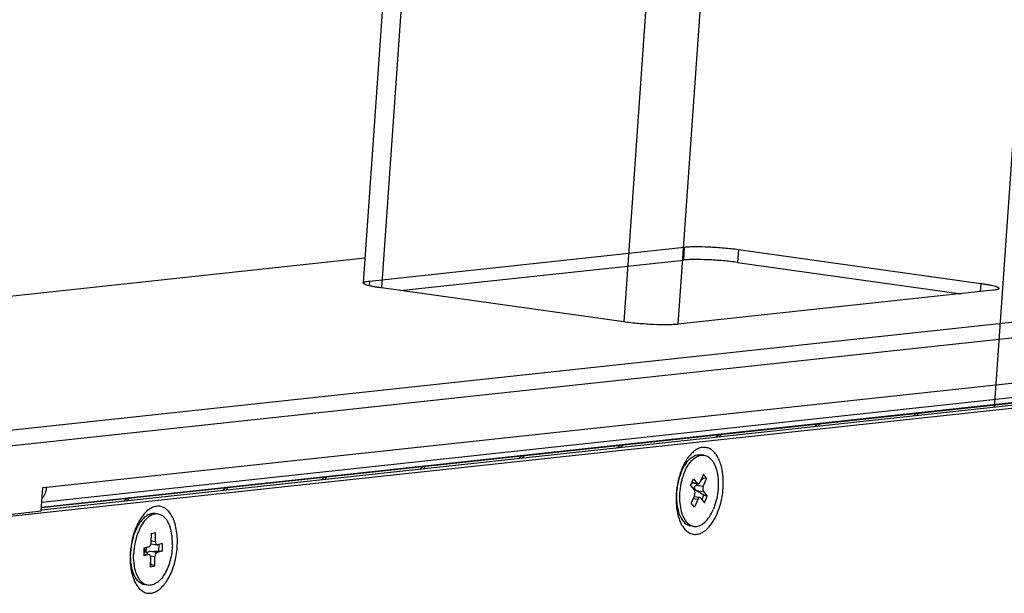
# Model space of a CAD drawing. Header units: millimetres. Extents: x 42 to 1167, y 41 to 792.
# Tile 44 of 55: x 994 to 1032, y 115 to 137. Entities that reach past the tile are written whole.
import ezdxf

# ---------------------------------------------------------------- set-up
doc = ezdxf.new("R2010")
doc.units = ezdxf.units.MM
doc.header["$LTSCALE"] = 65.395
doc.layers.add('00_COMPONENTS', color=7, linetype='CONTINUOUS')

msp = doc.modelspace()

# ---------------------------------------------------------------- linework, layer by layer
at = {"layer": '00_COMPONENTS', "color": 7}
for p, q in [((1016.5392, 255.4267), (1007.5811, 127.05)), ((1031.6969, 122.2918), (1040.9702, 255.185)), ((1007.8142, 127.1227), (1019.8479, 128.421)), ((1021.9133, 128.3305), (1031.1767, 127.0316)), ((1007.6468, 127.9926), (971.4769, 124.0901)), ((1008.9947, 126.7581), (1019.8133, 127.9254)), ((1021.8788, 127.8348), (1030.4226, 126.6368)), ((1017.5385, 125.5601), (1008.2752, 126.859)), ((1031.6376, 126.7679), (1019.604, 125.4696)), ((1069.2498, 126.2391), (992.7424, 117.9843)), ((1066.7854, 126.0776), (995.2822, 118.3628)), ((995.2892, 118.462), (1066.2551, 126.1188)), ((1020.5977, 120.4686), (1020.4805, 120.4851)), ((1020.5792, 119.7372), (1020.4538, 119.4391)), ((1020.7001, 119.5841), (1020.5792, 119.7372)), ((1020.091, 119.3109), (1020.1985, 119.5664)), ((1020.091, 119.3109), (1020.2321, 119.1323)), ((1020.3725, 119.367), (1020.129, 119.4012)), ((1020.1985, 119.5664), (1020.3396, 119.3878)), ((1020.3489, 119.3704), (1020.2995, 119.3246)), ((1020.5744, 119.5797), (1020.4736, 119.4861)), ((1020.5744, 119.5797), (1020.5343, 119.6304)), ((1020.7001, 119.5841), (1020.5744, 119.5797)), ((1020.7001, 119.5841), (1020.5747, 119.286)), ((995.2803, 118.3357), (995.3426, 119.2279)), ((995.3426, 119.2279), (995.4763, 119.2423)), ((1020.2389, 118.9279), (1020.1135, 118.6298)), ((1020.2277, 119.219), (1020.1729, 119.207)), ((1020.5958, 118.9319), (1020.3063, 119.1202)), ((1020.5244, 118.7623), (1020.5958, 118.9319)), ((1020.5815, 119.0816), (1020.7226, 118.903)), ((1020.7226, 118.903), (1020.5958, 118.9319)), ((1020.6151, 118.6475), (1020.7226, 118.903)), ((1020.2344, 118.4767), (1020.1135, 118.6298)), ((1020.4411, 118.8469), (1020.2179, 118.8781)), ((1020.3598, 118.7748), (1020.2344, 118.4767)), ((1020.474, 118.8261), (1020.6151, 118.6475)), ((992.7399, 118.0616), (995.2803, 118.3357)), ((999.7394, 118.2181), (999.6222, 118.2346)), ((1020.2159, 117.7453), (1020.0987, 117.7617)), ((999.4757, 117.1313), (999.4852, 117.4756)), ((999.4839, 117.4277), (999.5149, 117.4831)), ((999.4852, 117.4756), (999.6468, 117.5162)), ((999.6373, 117.1719), (999.6468, 117.5162)), ((999.4679, 117.0758), (999.6973, 117.0436)), ((999.9026, 117.092), (999.7141, 117.0446)), ((999.7712, 117.059), (999.7643, 116.8099)), ((999.9026, 117.092), (999.8945, 116.7968)), ((999.2024, 116.9161), (999.1943, 116.6209)), ((999.3828, 116.6683), (999.1943, 116.6209)), ((999.1964, 116.6978), (999.3996, 116.6693)), ((999.198, 116.7582), (999.277, 116.778)), ((999.1984, 116.7728), (999.277, 116.778)), ((999.2005, 116.8483), (999.3209, 116.7377)), ((999.3909, 116.9634), (999.2024, 116.9161)), ((999.277, 116.778), (999.2145, 116.9213)), ((999.2814, 116.9359), (999.277, 116.778)), ((999.4308, 116.7881), (999.7643, 116.8099)), ((999.8945, 116.7968), (999.706, 116.7495)), ((999.7643, 116.8099), (999.8945, 116.7968)), ((999.4501, 116.1967), (999.4595, 116.541)), ((999.452, 116.2669), (999.4954, 116.2778)), ((999.4954, 116.2778), (999.4549, 116.3706)), ((999.6117, 116.2373), (999.4954, 116.2778)), ((999.6117, 116.2373), (999.6211, 116.5816)), ((999.4501, 116.1967), (999.6117, 116.2373)), ((999.3575, 115.4948), (999.2403, 115.5112))]:
    msp.add_line(p, q, dxfattribs=at)
at = {"layer": '00_COMPONENTS', "color": 4}
for p, q in [((1017.2333, 255.2357), (1008.2752, 126.859)), ((1026.4967, 253.9368), (1017.5385, 125.5601)), ((1028.5621, 253.8463), (1019.604, 125.4696)), ((1069.2314, 129.5182), (992.5367, 121.2433)), ((1069.6179, 128.9635), (992.9232, 120.6886)), ((1019.8479, 128.421), (1019.8133, 127.9254)), ((1021.9133, 128.3305), (1021.8788, 127.8348)), ((995.4763, 119.2423), (1066.8227, 126.9402)), ((1007.8142, 127.1227), (1007.8019, 126.9456)), ((1031.1767, 127.0316), (1031.1547, 126.7158)), ((995.2903, 118.4787), (1066.2563, 126.1355)), ((995.3041, 118.6758), (1066.4053, 126.3472)), ((1028.5924, 121.9568), (1028.7027, 122.0671)), ((1028.7087, 121.9694), (1028.8375, 122.0982)), ((1024.8226, 121.5501), (1024.9329, 121.6604)), ((1024.939, 121.5626), (1025.0678, 121.6915)), ((1021.0529, 121.1434), (1021.1632, 121.2536)), ((1021.1692, 121.1559), (1021.2981, 121.2847)), ((1017.2832, 120.7366), (1017.3935, 120.8469)), ((1017.3995, 120.7492), (1017.5283, 120.878)), ((1013.5134, 120.3299), (1013.6237, 120.4402)), ((1013.6298, 120.3424), (1013.7586, 120.4713)), ((1009.7437, 119.9232), (1009.854, 120.0334)), ((1009.86, 119.9357), (1009.9889, 120.0645)), ((1006.0903, 119.529), (1006.2191, 119.6578)), ((1005.974, 119.5164), (1006.0843, 119.6267)), ((1020.3396, 119.3878), (1020.1354, 119.4164)), ((1020.2995, 119.3246), (1020.5747, 119.286)), ((1002.2042, 119.1097), (1002.3145, 119.22)), ((1002.3206, 119.1222), (1002.4494, 119.2511)), ((1020.3063, 119.1202), (1020.5815, 119.0816)), ((998.4345, 118.703), (998.5448, 118.8132)), ((998.5508, 118.7155), (998.6797, 118.8443)), ((1020.3598, 118.7748), (1020.1848, 118.7994)), ((999.4775, 117.1943), (999.6373, 117.1719)), ((999.1963, 116.6944), (999.3828, 116.6683)), ((999.706, 116.7495), (999.4308, 116.7881)), ((999.6211, 116.5816), (999.4524, 116.6053))]:
    msp.add_line(p, q, dxfattribs=at)
at = {"layer": '00_COMPONENTS', "color": 7}
for centre, radius, start, end in [((1022.4378, 118.8513), 2.8976, 161.40765, 165.22021), ((1022.2757, 118.9058), 2.7266, 159.42277, 161.40672), ((1021.6931, 119.0347), 1.9967, 157.19446, 157.83816), ((1022.6827, 118.7878), 3.1507, 165.75987, 176.02365), ((1022.1483, 118.86), 2.6006, 165.57632, 173.7011), ((1022.5622, 118.8167), 3.0268, 165.187, 165.72843), ((1022.0849, 118.8763), 2.5352, 165.03677, 165.576), ((1022.0575, 118.8836), 2.5069, 164.36114, 165.0371), ((1022.0078, 118.8977), 2.4552, 163.11468, 164.3634), ((1022.2136, 118.8569), 2.5471, 165.31953, 165.8579), ((1022.1878, 118.8637), 2.5205, 164.64512, 165.31984), ((1022.1398, 118.8769), 2.4707, 163.38081, 164.64738), ((1022.0814, 118.8678), 2.5334, 173.71064, 174.06643), ((999.1861, 117.1405), 0.2898, 347.66613, 352.78333), ((999.199, 117.1391), 0.2768, 352.72665, 358.37348), ((1001.7572, 116.5407), 3.0834, 176.61174, 177.82824), ((1001.7877, 116.539), 3.114, 176.00809, 176.613), ((1001.8054, 116.5378), 3.1317, 175.40542, 176.00805), ((1001.8276, 116.5359), 3.154, 174.20668, 175.40497), ((1001.1646, 116.6181), 2.4749, 175.42522, 178.40933), ((1001.2789, 116.6097), 2.5895, 174.03951, 175.44042), ((1001.3214, 116.6053), 2.6323, 173.03464, 174.04117), ((1001.2944, 116.6011), 2.4875, 174.96865, 178.40413), ((1001.3914, 116.5936), 2.5848, 174.75022, 174.99135), ((1001.4307, 116.5898), 2.6243, 172.7807, 174.7464), ((999.8953, 116.3032), 1.0442, 205.95496, 207.45965)]:
    msp.add_arc(centre, radius, start, end, dxfattribs=at)
for centre, major_axis, ratio, start_param, end_param in [((1020.36, 119.248), (0.1224, 0.1223), 0.5610531, 1.50538, 2.2907781), ((1020.36, 119.248), (0.0963, -0.134), 0.7969527, -1.9018184, -1.1164202), ((999.4267, 116.6405), (-0.0768, 0.1549), 0.4733472, 0.6827946, 1.0921745), ((999.4267, 116.6405), (0.1316, 0.0881), 0.9027328, 1.0010721, 1.7864703)]:
    msp.add_ellipse(centre, major_axis=major_axis, ratio=ratio, start_param=start_param, end_param=end_param, dxfattribs=at)
for points, knots in [([(1019.8479, 128.421), (1019.908, 128.4275), (1020.0424, 128.4366), (1020.355, 128.4443), (1020.8023, 128.4336), (1021.3569, 128.3967), (1021.7325, 128.3558), (1021.9133, 128.3305)], [0, 0, 0, 0, 0.087542, 0.1949694, 0.4529295, 0.735422, 1, 1, 1, 1]), ([(1021.8788, 127.8348), (1021.6979, 127.8602), (1021.3223, 127.901), (1020.7677, 127.9379), (1020.3204, 127.9486), (1020.0078, 127.941), (1019.8734, 127.9319), (1019.8133, 127.9254)], [0, 0, 0, 0, 0.264578, 0.5470705, 0.8050306, 0.912458, 1, 1, 1, 1]), ([(1008.2752, 126.859), (1008.2241, 126.8662), (1008.1269, 126.8807), (1007.9898, 126.9044), (1007.87, 126.9287), (1007.7695, 126.9532), (1007.6988, 126.9744), (1007.6533, 126.9918), (1007.6273, 127.0035), (1007.6068, 127.0153), (1007.5896, 127.0282), (1007.5805, 127.0419), (1007.5811, 127.05)], [0, 0, 0, 0, 0.2111056, 0.4018508, 0.5693139, 0.7110106, 0.8250012, 0.8712145, 0.9101544, 0.9419113, 0.966818, 1, 1, 1, 1]), ([(1007.5811, 127.05), (1007.5817, 127.0591), (1007.5954, 127.0726), (1007.6177, 127.0836), (1007.657, 127.0977), (1007.7231, 127.1114), (1007.781, 127.1191), (1007.8142, 127.1227)], [0, 0, 0, 0, 0.1092225, 0.1946207, 0.3047353, 0.6017492, 1, 1, 1, 1]), ([(1031.1767, 127.0316), (1031.2278, 127.0244), (1031.3249, 127.0099), (1031.4621, 126.9861), (1031.5818, 126.9619), (1031.6824, 126.9374), (1031.7531, 126.9162), (1031.7986, 126.8988), (1031.8246, 126.887), (1031.8451, 126.8753), (1031.8623, 126.8624), (1031.8714, 126.8487), (1031.8708, 126.8406)], [0, 0, 0, 0, 0.2111056, 0.4018508, 0.5693139, 0.7110106, 0.8250012, 0.8712145, 0.9101544, 0.9419113, 0.966818, 1, 1, 1, 1]), ([(1031.8708, 126.8406), (1031.8702, 126.8315), (1031.8565, 126.818), (1031.8342, 126.807), (1031.7949, 126.7929), (1031.7288, 126.7792), (1031.6709, 126.7715), (1031.6376, 126.7679)], [0, 0, 0, 0, 0.1092225, 0.1946207, 0.3047353, 0.6017492, 1, 1, 1, 1]), ([(1019.604, 125.4696), (1019.5439, 125.4631), (1019.4095, 125.454), (1019.0969, 125.4463), (1018.6496, 125.457), (1018.095, 125.4939), (1017.7194, 125.5348), (1017.5385, 125.5601)], [0, 0, 0, 0, 0.087542, 0.1949694, 0.4529295, 0.735422, 1, 1, 1, 1]), ([(1021.3313, 119.1996), (1021.3435, 119.3748), (1021.3403, 119.6341), (1021.2864, 119.9635), (1021.2246, 120.1826), (1021.1422, 120.3739), (1021.0409, 120.5326), (1020.9224, 120.6547), (1020.7888, 120.7361), (1020.6436, 120.7723), (1020.4929, 120.7611), (1020.3428, 120.7043), (1020.1972, 120.6054), (1020.0589, 120.4677), (1019.8814, 120.2277), (1019.7798, 120.0152), (1019.723, 119.8641)], [0, 0, 0, 0, 0.1632411, 0.2392693, 0.3098888, 0.3743011, 0.4322156, 0.4840448, 0.5311174, 0.5757533, 0.6209127, 0.6694094, 0.7232341, 0.7833793, 0.8499908, 1, 1, 1, 1]), ([(1019.7353, 119.825), (1019.778, 119.9265), (1019.8735, 120.1102), (1020.0547, 120.3336), (1020.2603, 120.4723), (1020.4133, 120.4946), (1020.4805, 120.485)], [0, 0, 0, 0, 0.3118575, 0.582986, 0.807433, 1, 1, 1, 1]), ([(1020.1314, 120.2583), (1020.1542, 120.2827), (1020.2399, 120.366), (1020.3461, 120.4317), (1020.4292, 120.4556)], [0, 0, 0, 0, 0.2784401, 1, 1, 1, 1]), ([(1020.4292, 120.4556), (1020.4432, 120.4596), (1020.4982, 120.4727), (1020.5561, 120.4745), (1020.5977, 120.4685)], [0, 0, 0, 0, 0.2578828, 1, 1, 1, 1]), ([(1020.5977, 120.4685), (1020.6596, 120.4597), (1020.7883, 120.4055), (1020.9403, 120.2419), (1021.0538, 120.0112), (1021.1558, 119.6152), (1021.1582, 119.0584), (1021.0492, 118.6147), (1020.9611, 118.4053)], [0, 0, 0, 0, 0.0814231, 0.17444, 0.2850821, 0.413056, 0.7042158, 1, 1, 1, 1]), ([(1019.8525, 119.8086), (1019.871, 119.8526), (1019.9454, 120.0128), (1020.0433, 120.1639), (1020.1314, 120.2583)], [0, 0, 0, 0, 0.2696915, 1, 1, 1, 1]), ([(1019.7353, 119.825), (1019.7281, 119.8079), (1019.6997, 119.7376), (1019.6751, 119.6657), (1019.6584, 119.6108)], [0, 0, 0, 0, 0.2442931, 1, 1, 1, 1]), ([(1019.7437, 119.4792), (1019.6814, 119.232), (1019.6318, 118.7552), (1019.7245, 118.2743), (1019.8238, 118.0789)], [0, 0, 0, 0, 0.5376628, 1, 1, 1, 1]), ([(1020.3725, 119.3671), (1020.3798, 119.366), (1020.4191, 119.3721), (1020.442, 119.411), (1020.4538, 119.4391)], [0, 0, 0, 0, 0.1962402, 1, 1, 1, 1]), ([(1020.5747, 119.286), (1020.5599, 119.2508), (1020.5478, 119.1808), (1020.5618, 119.1066), (1020.5815, 119.0816)], [0, 0, 0, 0, 0.5455537, 1, 1, 1, 1]), ([(995.4763, 119.2423), (995.4709, 119.165), (995.4388, 119.0146), (995.3619, 118.8806), (995.3145, 118.824)], [0, 0, 0, 0, 0.5117334, 1, 1, 1, 1]), ([(1019.5396, 119.0063), (1019.5322, 118.8992), (1019.5283, 118.6889), (1019.5563, 118.3846), (1019.6171, 118.1071), (1019.7088, 117.8663), (1019.8286, 117.6707), (1019.9739, 117.5275), (1020.116, 117.458), (1020.2324, 117.4383), (1020.3523, 117.4404), (1020.5083, 117.4879), (1020.6843, 117.606), (1020.8488, 117.7793), (1020.997, 118.0016), (1021.1241, 118.2647), (1021.2254, 118.5591), (1021.2972, 118.8738), (1021.3237, 119.0904), (1021.3313, 119.1996)], [0, 0, 0, 0, 0.0784333, 0.153277, 0.2227021, 0.285357, 0.3406294, 0.3890095, 0.432497, 0.4535637, 0.4748107, 0.5196437, 0.5702423, 0.6280518, 0.6931377, 0.7645992, 0.8408957, 0.920083, 1, 1, 1, 1]), ([(1019.5616, 119.1297), (1019.5429, 118.9491), (1019.5422, 118.6078), (1019.6236, 118.2725), (1019.6898, 118.1299)], [0, 0, 0, 0, 0.5358908, 1, 1, 1, 1]), ([(1020.2389, 118.9279), (1020.2537, 118.9631), (1020.2658, 119.0331), (1020.2519, 119.1073), (1020.2321, 119.1323)], [0, 0, 0, 0, 0.5455537, 1, 1, 1, 1]), ([(1000.4729, 116.9491), (1000.4803, 117.0542), (1000.4843, 117.2607), (1000.4577, 117.5599), (1000.3994, 117.8337), (1000.3113, 118.0726), (1000.1959, 118.2684), (1000.0558, 118.4143), (999.8935, 118.5029), (999.7159, 118.5257), (999.5356, 118.4813), (999.3612, 118.376), (999.1972, 118.2164), (999.0478, 118.0082), (998.9178, 117.7587), (998.8115, 117.4766), (998.7328, 117.1721), (998.7005, 116.9611), (998.6897, 116.8543)], [0, 0, 0, 0, 0.0788903, 0.1542761, 0.2243764, 0.2878553, 0.3440623, 0.3933637, 0.4375296, 0.479833, 0.5242303, 0.5739153, 0.6305643, 0.6944709, 0.7649349, 0.8405869, 0.9196257, 1, 1, 1, 1]), ([(1020.4411, 118.8468), (1020.4338, 118.8479), (1020.3945, 118.8418), (1020.3716, 118.8029), (1020.3598, 118.7748)], [0, 0, 0, 0, 0.1962402, 1, 1, 1, 1]), ([(999.6221, 118.2342), (999.5737, 118.2411), (999.4684, 118.2353), (999.3164, 118.1678), (999.1718, 118.0504), (998.9853, 117.8218), (998.8063, 117.4427), (998.7306, 117.1046), (998.7086, 116.9245)], [0, 0, 0, 0, 0.0847342, 0.1775648, 0.2835536, 0.4043921, 0.6858507, 1, 1, 1, 1]), ([(999.5856, 118.2091), (999.5583, 118.2023), (999.4407, 118.1602), (999.3404, 118.0791), (999.2743, 118.0091)], [0, 0, 0, 0, 0.2256254, 1, 1, 1, 1]), ([(1000.289, 117.0425), (1000.293, 117.1893), (1000.2763, 117.4666), (1000.1738, 117.8353), (1000.0007, 118.1106), (999.8231, 118.2059), (999.7393, 118.2178)], [0, 0, 0, 0, 0.3164031, 0.593838, 0.8177604, 1, 1, 1, 1]), ([(1020.2159, 117.7454), (1020.2832, 117.7357), (1020.4361, 117.758), (1020.6417, 117.8968), (1020.8229, 118.1201), (1020.9184, 118.3038), (1020.9611, 118.4053)], [0, 0, 0, 0, 0.192567, 0.4170141, 0.6881426, 1, 1, 1, 1]), ([(999.2743, 118.0091), (999.1489, 117.8764), (998.9497, 117.521), (998.8541, 117.1323), (998.8272, 116.9196)], [0, 0, 0, 0, 0.4598436, 1, 1, 1, 1]), ([(1019.6898, 118.1299), (1019.7338, 118.0353), (1019.8366, 117.8698), (1020.0147, 117.7738), (1020.0987, 117.7618)], [0, 0, 0, 0, 0.5514455, 1, 1, 1, 1]), ([(1019.8238, 118.0789), (1019.8368, 118.0533), (1019.888, 117.9621), (1019.9568, 117.8793), (1020.0169, 117.8327)], [0, 0, 0, 0, 0.2738794, 1, 1, 1, 1]), ([(1000.289, 117.0425), (1000.2835, 116.8403), (1000.2262, 116.4509), (1000.0525, 116.0063), (999.8554, 115.728), (999.6981, 115.5829), (999.5301, 115.4969), (999.4114, 115.4874), (999.3575, 115.4951)], [0, 0, 0, 0, 0.308105, 0.5940452, 0.7174327, 0.8246988, 0.9171156, 1, 1, 1, 1]), ([(999.4057, 116.9696), (999.4105, 116.9725), (999.4318, 116.9888), (999.446, 117.0127), (999.4543, 117.0319)], [0, 0, 0, 0, 0.2132868, 1, 1, 1, 1]), ([(999.6373, 117.1719), (999.6369, 117.1559), (999.6385, 117.1098), (999.6649, 117.0483), (999.6973, 117.0437)], [0, 0, 0, 0, 0.328337, 1, 1, 1, 1]), ([(998.676, 116.6576), (998.672, 116.5534), (998.6746, 116.35), (998.7111, 116.0575), (998.7788, 115.7935), (998.8756, 115.5671), (998.9988, 115.3859), (999.1461, 115.2567), (999.3143, 115.1876), (999.494, 115.1859), (999.6731, 115.2498), (999.8447, 115.3724), (1000.0047, 115.5477), (1000.1486, 115.7694), (1000.2719, 116.03), (1000.4043, 116.4215), (1000.4581, 116.7361), (1000.4729, 116.9491)], [0, 0, 0, 0, 0.0780259, 0.1519634, 0.2201469, 0.281422, 0.335411, 0.3828732, 0.4260621, 0.4685998, 0.5143532, 0.5660774, 0.6249859, 0.6910258, 0.7632609, 0.840167, 1, 1, 1, 1]), ([(998.8308, 115.8803), (998.7767, 115.9967), (998.7034, 116.2651), (998.6866, 116.5407), (998.6906, 116.6868)], [0, 0, 0, 0, 0.4674602, 1, 1, 1, 1]), ([(998.9564, 115.8461), (998.8991, 115.9638), (998.8214, 116.2382), (998.8037, 116.5203), (998.8078, 116.6704)], [0, 0, 0, 0, 0.46582, 1, 1, 1, 1]), ([(999.4595, 116.541), (999.46, 116.557), (999.4583, 116.6031), (999.432, 116.6646), (999.3996, 116.6692)], [0, 0, 0, 0, 0.328337, 1, 1, 1, 1]), ([(999.706, 116.7495), (999.6795, 116.7428), (999.6348, 116.6829), (999.6222, 116.6194), (999.6211, 116.5816)], [0, 0, 0, 0, 0.4193901, 1, 1, 1, 1]), ([(999.2403, 115.5115), (999.1562, 115.5235), (998.9775, 115.6194), (998.8749, 115.7854), (998.8308, 115.8803)], [0, 0, 0, 0, 0.4483607, 1, 1, 1, 1]), ([(999.146, 115.592), (999.1287, 115.6062), (999.0579, 115.6729), (999.0032, 115.7553), (998.9687, 115.8216)], [0, 0, 0, 0, 0.2303294, 1, 1, 1, 1])]:
    msp.add_open_spline(points, degree=3, knots=knots, dxfattribs=at)
for points in [[(1019.8439, 119.7879), (1019.8167, 119.721), (1019.793, 119.6527), (1019.7724, 119.5836)], [(1020.3396, 119.3878), (1020.3476, 119.3776), (1020.3597, 119.3689), (1020.3725, 119.3671)], [(1020.474, 118.8261), (1020.466, 118.8363), (1020.4539, 118.845), (1020.4411, 118.8468)], [(999.7393, 118.2178), (999.6885, 118.225), (999.6353, 118.2216), (999.5856, 118.2091)], [(1020.0169, 117.8327), (1020.0526, 117.8051), (1020.0926, 117.7819), (1020.1349, 117.7661)], [(1020.1349, 117.7661), (1020.161, 117.7564), (1020.1883, 117.7493), (1020.2159, 117.7454)], [(999.4543, 117.0319), (999.4609, 117.0469), (999.4657, 117.0626), (999.4692, 117.0786)], [(999.6973, 117.0437), (999.7028, 117.0429), (999.7086, 117.0432), (999.7141, 117.0446)], [(999.3996, 116.6692), (999.394, 116.67), (999.3882, 116.6697), (999.3828, 116.6683)], [(999.3909, 116.9634), (999.3961, 116.9647), (999.4011, 116.9669), (999.4057, 116.9696)], [(999.2591, 115.5226), (999.2183, 115.5398), (999.1801, 115.5638), (999.146, 115.592)], [(999.3575, 115.4951), (999.3238, 115.4999), (999.2904, 115.5093), (999.2591, 115.5226)]]:
    msp.add_open_spline(points, degree=3, dxfattribs=at)

doc.saveas('drawing.dxf')
